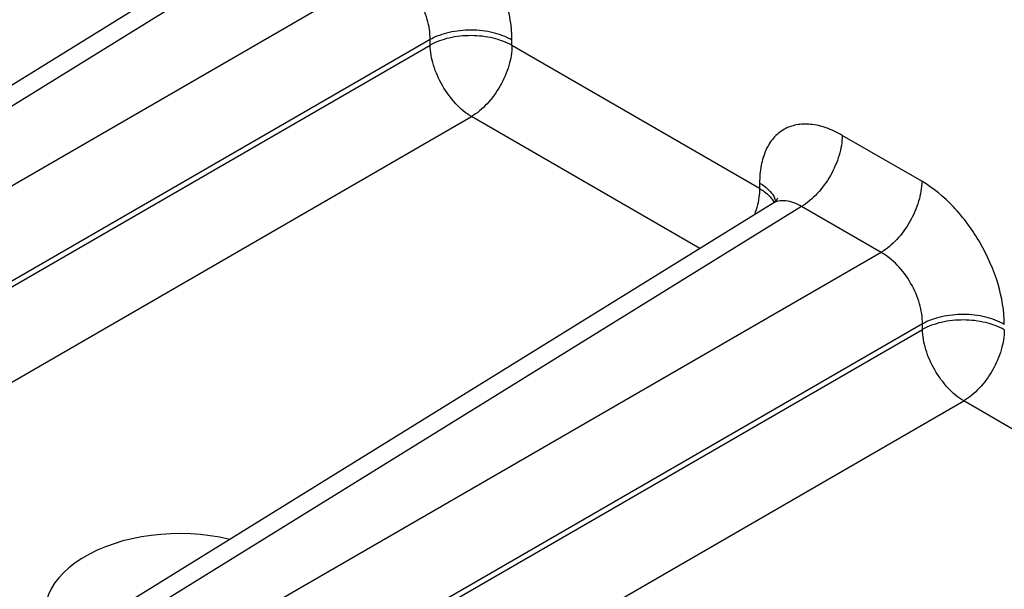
# Model space of a CAD drawing. Header units: inches. Extents: x 0 to 34, y 0 to 22.
# Tile 79 of 97: x 29.643 to 30.3, y 15.993 to 16.373. Entities that reach past the tile are written whole.
import ezdxf

# ---------------------------------------------------------------- set-up
doc = ezdxf.new("R2010")
doc.units = ezdxf.units.IN
doc.header["$LTSCALE"] = 1.87
doc.header["$MEASUREMENT"] = 0
doc.layers.get('0').update_dxf_attribs({"linetype": 'CONTINUOUS'})

msp = doc.modelspace()

# ---------------------------------------------------------------- linework, layer by layer
at = {"color": 7, "linetype": 'CONTINUOUS'}
for p, q in [((29.81666, 16.4402), (29.31142, 16.12775)), ((29.8363, 16.43835), (29.33141, 16.12612)), ((29.88944, 16.40766), (29.36661, 16.10579)), ((29.91701, 16.3599), (29.39419, 16.05803)), ((29.39419, 16.05435), (29.91701, 16.35622)), ((29.91701, 16.35622), (29.91701, 16.3599)), ((29.97168, 16.35594), (29.97168, 16.35963)), ((30.13705, 16.26046), (29.97168, 16.35594)), ((29.42176, 16.00659), (29.94459, 16.30846)), ((30.09707, 16.22042), (29.94459, 16.30846)), ((30.24534, 16.2653), (30.1922, 16.29598)), ((30.13705, 16.26415), (30.13705, 16.26046)), ((30.14546, 16.25035), (29.64023, 15.93791)), ((30.14543, 16.25326), (30.14671, 16.25123)), ((30.1651, 16.2485), (29.66021, 15.93627)), ((30.21824, 16.21781), (30.1651, 16.2485)), ((30.21824, 16.21781), (29.69542, 15.91594)), ((30.24582, 16.17006), (29.72299, 15.86818)), ((29.72299, 15.8645), (30.24582, 16.16637)), ((30.24582, 16.16637), (30.24582, 16.17006)), ((29.75056, 15.81674), (30.27339, 16.11861)), ((30.42587, 16.03057), (30.27339, 16.11861))]:
    msp.add_line(p, q, dxfattribs=at)
msp.add_lwpolyline([(30.14915, 16.25393), (30.14917, 16.25399), (30.14921, 16.2541), (30.14918, 16.25404), (30.14907, 16.25385), (30.14887, 16.25353), (30.14856, 16.25309), (30.14812, 16.25256), (30.14757, 16.25199), (30.1469, 16.25139), (30.14611, 16.25078), (30.14547, 16.25035)], dxfattribs=at)
msp.add_arc((30.13356, 16.24773), 0.01499, 17.55785, 25.47435, dxfattribs=at)
msp.add_ellipse((29.74817, 15.97805), major_axis=(0.08857, 0.00136), ratio=0.587374, start_param=1.15709, end_param=3.57213, dxfattribs=at)
for points, knots in [([(29.97168, 16.35963), (29.97168, 16.36867), (29.96829, 16.38773), (29.95647, 16.41452), (29.93918, 16.43816), (29.92436, 16.45062), (29.91654, 16.45514)], [0, 0, 0, 0, 0.237209, 0.499993, 0.76278, 1, 1, 1, 1]), ([(29.91701, 16.3599), (29.91708, 16.36444), (29.9155, 16.37403), (29.90963, 16.38748), (29.90091, 16.39929), (29.89341, 16.40545), (29.88944, 16.40766)], [0, 0, 0, 0, 0.237701, 0.499993, 0.762288, 1, 1, 1, 1]), ([(29.97168, 16.35963), (29.96781, 16.36186), (29.95882, 16.36514), (29.94444, 16.36676), (29.93, 16.36528), (29.92094, 16.36209), (29.91701, 16.3599)], [0, 0, 0, 0, 0.236704, 0.498908, 0.761705, 1, 1, 1, 1]), ([(29.97168, 16.35594), (29.96781, 16.35818), (29.95882, 16.36145), (29.94444, 16.36307), (29.93, 16.36159), (29.92094, 16.35841), (29.91701, 16.35622)], [0, 0, 0, 0, 0.236704, 0.498908, 0.761705, 1, 1, 1, 1]), ([(29.94459, 16.30846), (29.94072, 16.31077), (29.93342, 16.31708), (29.92484, 16.3289), (29.91889, 16.34224), (29.91708, 16.35172), (29.91701, 16.35622)], [0, 0, 0, 0, 0.236723, 0.500006, 0.763286, 1, 1, 1, 1]), ([(29.97168, 16.35594), (29.97168, 16.35148), (29.97002, 16.34206), (29.96423, 16.32879), (29.95573, 16.31703), (29.94845, 16.31077), (29.94459, 16.30846)], [0, 0, 0, 0, 0.236697, 0.498901, 0.761702, 1, 1, 1, 1]), ([(30.1922, 16.29598), (30.18877, 16.29796), (30.18197, 16.3012), (30.1715, 16.30372), (30.16168, 16.30348), (30.15294, 16.30031), (30.14582, 16.29432), (30.14069, 16.28594), (30.13765, 16.27561), (30.13705, 16.2681), (30.13705, 16.26415)], [0, 0, 0, 0, 0.144904, 0.27453, 0.391126, 0.500011, 0.608893, 0.725483, 0.855102, 1, 1, 1, 1]), ([(30.1922, 16.29598), (30.1922, 16.29151), (30.19054, 16.28209), (30.18475, 16.26882), (30.17625, 16.25706), (30.16896, 16.25081), (30.1651, 16.2485)], [0, 0, 0, 0, 0.236699, 0.498902, 0.761702, 1, 1, 1, 1]), ([(30.13705, 16.26415), (30.1382, 16.26348), (30.14217, 16.2609), (30.14562, 16.25727), (30.14709, 16.25418)], [0, 0, 0, 0, 0.279414, 1, 1, 1, 1]), ([(30.24534, 16.2653), (30.24534, 16.26083), (30.24368, 16.25141), (30.23789, 16.23814), (30.22939, 16.22638), (30.2221, 16.22012), (30.21824, 16.21781)], [0, 0, 0, 0, 0.236699, 0.498902, 0.761702, 1, 1, 1, 1]), ([(30.30049, 16.16978), (30.30049, 16.17882), (30.2971, 16.19789), (30.28528, 16.22468), (30.26798, 16.24831), (30.25317, 16.26078), (30.24534, 16.2653)], [0, 0, 0, 0, 0.237209, 0.499993, 0.76278, 1, 1, 1, 1]), ([(30.13705, 16.26046), (30.13705, 16.25908), (30.13671, 16.25312), (30.13519, 16.24727), (30.13358, 16.243)], [0, 0, 0, 0, 0.23279, 1, 1, 1, 1]), ([(30.13705, 16.26046), (30.13792, 16.25996), (30.14104, 16.25799), (30.14385, 16.25544), (30.14543, 16.25326)], [0, 0, 0, 0, 0.271231, 1, 1, 1, 1]), ([(30.1651, 16.2485), (30.16188, 16.25043), (30.15668, 16.25257), (30.14972, 16.25232), (30.14675, 16.25115), (30.14547, 16.25035)], [0, 0, 0, 0, 0.546906, 0.780341, 1, 1, 1, 1]), ([(30.24582, 16.17006), (30.24589, 16.1746), (30.2443, 16.18418), (30.23843, 16.19763), (30.22972, 16.20944), (30.22221, 16.2156), (30.21824, 16.21781)], [0, 0, 0, 0, 0.237701, 0.499993, 0.762288, 1, 1, 1, 1]), ([(30.30049, 16.16978), (30.29662, 16.17201), (30.28763, 16.17529), (30.27324, 16.17691), (30.25881, 16.17543), (30.24974, 16.17225), (30.24582, 16.17006)], [0, 0, 0, 0, 0.236704, 0.498908, 0.761705, 1, 1, 1, 1]), ([(30.30049, 16.1661), (30.29662, 16.16833), (30.28763, 16.17161), (30.27324, 16.17323), (30.25881, 16.17175), (30.24974, 16.16856), (30.24582, 16.16637)], [0, 0, 0, 0, 0.236704, 0.498908, 0.761705, 1, 1, 1, 1]), ([(30.27339, 16.11861), (30.26953, 16.12092), (30.26222, 16.12723), (30.25364, 16.13905), (30.24769, 16.15239), (30.24589, 16.16187), (30.24582, 16.16637)], [0, 0, 0, 0, 0.236723, 0.500006, 0.763286, 1, 1, 1, 1]), ([(30.30049, 16.1661), (30.30049, 16.16163), (30.29883, 16.15221), (30.29304, 16.13894), (30.28454, 16.12718), (30.27725, 16.12092), (30.27339, 16.11861)], [0, 0, 0, 0, 0.236697, 0.498901, 0.761702, 1, 1, 1, 1])]:
    msp.add_open_spline(points, degree=3, knots=knots, dxfattribs=at)

doc.saveas('drawing.dxf')
